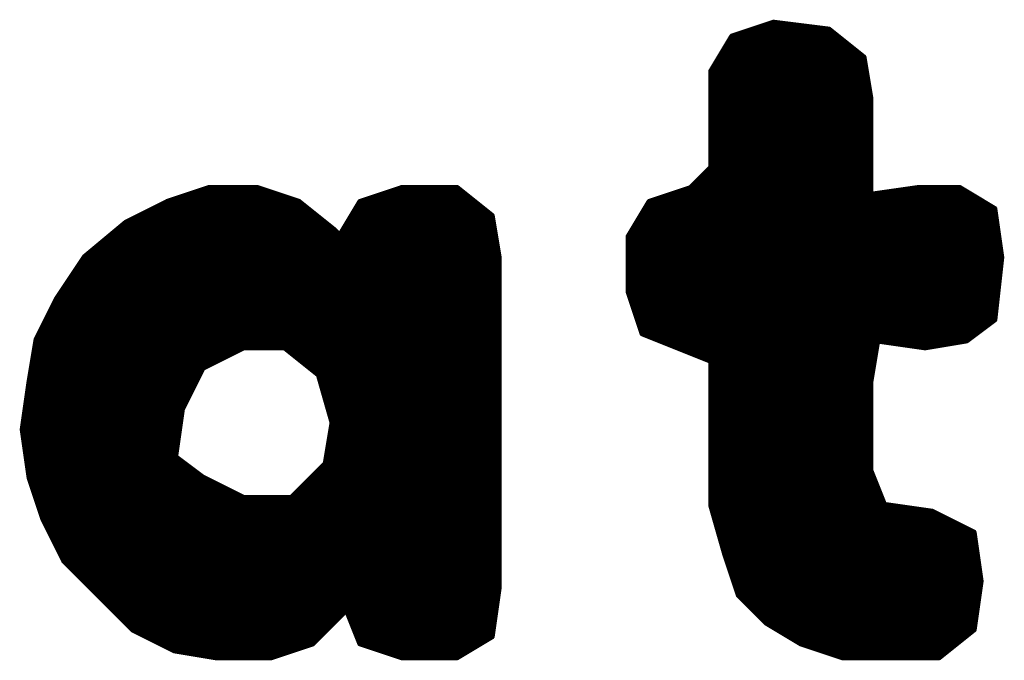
# Model space of a CAD drawing. Extents: x -35 to 35, y -57 to 81.
# Tile 83 of 153: x -23.665 to -22.235, y 55.405 to 56.335. Entities that reach past the tile are written whole.
import ezdxf

# ---------------------------------------------------------------- set-up
doc = ezdxf.new("R2010")
doc.units = 0
doc.layers.add('21', color=7, linetype='CONTINUOUS')

msp = doc.modelspace()

# ---------------------------------------------------------------- linework, layer by layer
at = {"layer": '21', "const_width": 0.01}
for points in [[(-22.57, 56.33), (-22.63, 56.31)], [(-22.49, 56.32), (-22.57, 56.33)], [(-22.6, 56.32), (-22.49, 56.32)], [(-22.44, 56.28), (-22.49, 56.32)], [(-22.63, 56.31), (-22.66, 56.26)], [(-22.636, 56.3), (-22.465, 56.3)], [(-22.63, 56.31), (-22.4775, 56.31)], [(-22.642, 56.29), (-22.4525, 56.29)], [(-22.654, 56.27), (-22.4383, 56.27)], [(-22.648, 56.28), (-22.44, 56.28)], [(-22.43, 56.22), (-22.44, 56.28)], [(-22.66, 56.26), (-22.66, 56.12)], [(-22.66, 56.26), (-22.4367, 56.26)], [(-22.66, 56.25), (-22.435, 56.25)], [(-22.66, 56.24), (-22.4333, 56.24)], [(-22.66, 56.23), (-22.4317, 56.23)], [(-22.66, 56.22), (-22.43, 56.22)], [(-22.43, 56.08), (-22.43, 56.22)], [(-22.66, 56.21), (-22.43, 56.21)], [(-22.66, 56.2), (-22.43, 56.2)], [(-22.66, 56.19), (-22.43, 56.19)], [(-22.66, 56.18), (-22.43, 56.18)], [(-22.66, 56.17), (-22.43, 56.17)], [(-22.66, 56.16), (-22.43, 56.16)], [(-22.66, 56.15), (-22.43, 56.15)], [(-22.66, 56.14), (-22.43, 56.14)], [(-22.66, 56.13), (-22.43, 56.13)], [(-22.66, 56.12), (-22.69, 56.09)], [(-22.66, 56.12), (-22.43, 56.12)], [(-22.68, 56.1), (-22.43, 56.1)], [(-22.67, 56.11), (-22.43, 56.11)], [(-23.39, 56.09), (-23.45, 56.07)], [(-23.32, 56.09), (-23.39, 56.09)], [(-23.26, 56.07), (-23.32, 56.09)], [(-23.11, 56.09), (-23.17, 56.07)], [(-23.03, 56.09), (-23.11, 56.09)], [(-22.98, 56.05), (-23.03, 56.09)], [(-22.69, 56.09), (-22.75, 56.07)], [(-22.69, 56.09), (-22.43, 56.09)], [(-22.36, 56.09), (-22.43, 56.08)], [(-22.3, 56.09), (-22.36, 56.09)], [(-22.25, 56.06), (-22.3, 56.09)], [(-23.45, 56.07), (-23.51, 56.04)], [(-23.45, 56.07), (-23.26, 56.07)], [(-23.42, 56.08), (-23.29, 56.08)], [(-23.21, 56.03), (-23.26, 56.07)], [(-23.17, 56.07), (-23.2, 56.02)], [(-23.17, 56.07), (-23.005, 56.07)], [(-23.14, 56.08), (-23.0175, 56.08)], [(-22.75, 56.07), (-22.78, 56.02)], [(-22.75, 56.07), (-22.2667, 56.07)], [(-22.72, 56.08), (-22.43, 56.08)], [(-22.43, 56.08), (-22.2833, 56.08)], [(-23.47, 56.06), (-23.2475, 56.06)], [(-23.176, 56.06), (-22.9925, 56.06)], [(-22.756, 56.06), (-22.25, 56.06)], [(-22.24, 55.99), (-22.25, 56.06)], [(-23.51, 56.04), (-23.57, 55.99)], [(-23.51, 56.04), (-23.2225, 56.04)], [(-23.49, 56.05), (-23.235, 56.05)], [(-23.188, 56.04), (-22.9783, 56.04)], [(-23.182, 56.05), (-22.98, 56.05)], [(-22.97, 55.99), (-22.98, 56.05)], [(-22.768, 56.04), (-22.2471, 56.04)], [(-22.762, 56.05), (-22.2486, 56.05)], [(-23.522, 56.03), (-23.21, 56.03)], [(-23.2, 56.02), (-23.21, 56.03)], [(-23.194, 56.03), (-22.9767, 56.03)], [(-22.774, 56.03), (-22.2457, 56.03)], [(-23.534, 56.02), (-23.2, 56.02)], [(-23.2, 56.02), (-23.28, 55.86)], [(-23.28, 55.86), (-23.2, 56.02)], [(-23.2, 56.02), (-22.975, 56.02)], [(-22.78, 56.02), (-22.78, 55.94)], [(-22.78, 56.02), (-22.2443, 56.02)], [(-23.558, 56), (-23.21, 56)], [(-23.546, 56.01), (-23.205, 56.01)], [(-23.21, 56), (-22.9717, 56)], [(-23.205, 56.01), (-22.9733, 56.01)], [(-22.78, 56.01), (-22.2429, 56.01)], [(-22.78, 56), (-22.2414, 56)], [(-23.57, 55.99), (-23.61, 55.93)], [(-23.57, 55.99), (-23.215, 55.99)], [(-23.215, 55.99), (-22.97, 55.99)], [(-22.97, 55.51), (-22.97, 55.99)], [(-22.78, 55.99), (-22.24, 55.99)], [(-22.25, 55.9), (-22.24, 55.99)], [(-23.5833, 55.97), (-23.225, 55.97)], [(-23.5767, 55.98), (-23.22, 55.98)], [(-23.225, 55.97), (-22.97, 55.97)], [(-23.22, 55.98), (-22.97, 55.98)], [(-22.78, 55.98), (-22.2411, 55.98)], [(-22.78, 55.97), (-22.2422, 55.97)], [(-23.59, 55.96), (-23.23, 55.96)], [(-23.23, 55.96), (-22.97, 55.96)], [(-22.78, 55.96), (-22.2433, 55.96)], [(-23.6033, 55.94), (-23.24, 55.94)], [(-23.5967, 55.95), (-23.235, 55.95)], [(-23.24, 55.94), (-22.97, 55.94)], [(-23.235, 55.95), (-22.97, 55.95)], [(-22.78, 55.95), (-22.2444, 55.95)], [(-22.78, 55.94), (-22.76, 55.88)], [(-22.78, 55.94), (-22.2456, 55.94)], [(-23.61, 55.93), (-23.64, 55.87)], [(-23.61, 55.93), (-23.245, 55.93)], [(-23.245, 55.93), (-22.97, 55.93)], [(-22.7767, 55.93), (-22.2467, 55.93)], [(-23.615, 55.92), (-23.25, 55.92)], [(-23.25, 55.92), (-22.97, 55.92)], [(-22.7733, 55.92), (-22.2478, 55.92)], [(-23.625, 55.9), (-23.26, 55.9)], [(-23.62, 55.91), (-23.255, 55.91)], [(-23.26, 55.9), (-22.97, 55.9)], [(-23.255, 55.91), (-22.97, 55.91)], [(-22.77, 55.91), (-22.2489, 55.91)], [(-22.7667, 55.9), (-22.25, 55.9)], [(-22.29, 55.87), (-22.25, 55.9)], [(-23.63, 55.89), (-23.265, 55.89)], [(-23.265, 55.89), (-22.97, 55.89)], [(-22.7633, 55.89), (-22.2633, 55.89)], [(-23.64, 55.87), (-23.65, 55.81)], [(-23.64, 55.87), (-23.275, 55.87)], [(-23.635, 55.88), (-23.27, 55.88)], [(-23.275, 55.87), (-22.97, 55.87)], [(-23.27, 55.88), (-22.97, 55.88)], [(-22.76, 55.88), (-22.66, 55.84)], [(-22.76, 55.88), (-22.2767, 55.88)], [(-22.735, 55.87), (-22.29, 55.87)], [(-22.43, 55.81), (-22.42, 55.87)], [(-22.42, 55.87), (-22.35, 55.86)], [(-22.35, 55.86), (-22.29, 55.87)], [(-23.6417, 55.86), (-23.28, 55.86)], [(-23.4, 55.83), (-23.34, 55.86)], [(-23.34, 55.86), (-23.28, 55.86)], [(-23.28, 55.86), (-23.23, 55.82)], [(-23.28, 55.86), (-22.97, 55.86)], [(-22.71, 55.86), (-22.4217, 55.86)], [(-23.645, 55.84), (-23.38, 55.84)], [(-23.6433, 55.85), (-23.36, 55.85)], [(-23.2675, 55.85), (-22.97, 55.85)], [(-23.255, 55.84), (-22.97, 55.84)], [(-22.685, 55.85), (-22.4233, 55.85)], [(-22.66, 55.84), (-22.66, 55.63)], [(-22.66, 55.84), (-22.425, 55.84)], [(-23.6467, 55.83), (-23.4, 55.83)], [(-23.43, 55.77), (-23.4, 55.83)], [(-23.2425, 55.83), (-22.97, 55.83)], [(-22.66, 55.83), (-22.4267, 55.83)], [(-23.6483, 55.82), (-23.405, 55.82)], [(-23.23, 55.82), (-23.21, 55.75)], [(-23.23, 55.82), (-22.97, 55.82)], [(-22.66, 55.82), (-22.4283, 55.82)], [(-23.65, 55.81), (-23.66, 55.74)], [(-23.6514, 55.8), (-23.415, 55.8)], [(-23.65, 55.81), (-23.41, 55.81)], [(-23.2271, 55.81), (-22.97, 55.81)], [(-23.2243, 55.8), (-22.97, 55.8)], [(-22.66, 55.81), (-22.43, 55.81)], [(-22.66, 55.8), (-22.43, 55.8)], [(-22.43, 55.68), (-22.43, 55.81)], [(-23.6529, 55.79), (-23.42, 55.79)], [(-23.2214, 55.79), (-22.97, 55.79)], [(-22.66, 55.79), (-22.43, 55.79)], [(-23.6557, 55.77), (-23.43, 55.77)], [(-23.6543, 55.78), (-23.425, 55.78)], [(-23.44, 55.7), (-23.43, 55.77)], [(-23.2186, 55.78), (-22.97, 55.78)], [(-23.2157, 55.77), (-22.97, 55.77)], [(-22.66, 55.78), (-22.43, 55.78)], [(-22.66, 55.77), (-22.43, 55.77)], [(-23.6571, 55.76), (-23.4314, 55.76)], [(-23.2129, 55.76), (-22.97, 55.76)], [(-22.66, 55.76), (-22.43, 55.76)], [(-23.66, 55.74), (-23.65, 55.67)], [(-23.66, 55.74), (-23.4343, 55.74)], [(-23.6586, 55.75), (-23.4329, 55.75)], [(-23.21, 55.75), (-23.22, 55.69)], [(-23.2117, 55.74), (-22.97, 55.74)], [(-23.21, 55.75), (-22.97, 55.75)], [(-22.66, 55.75), (-22.43, 55.75)], [(-22.66, 55.74), (-22.43, 55.74)], [(-23.6586, 55.73), (-23.4357, 55.73)], [(-23.2133, 55.73), (-22.97, 55.73)], [(-22.66, 55.73), (-22.43, 55.73)], [(-23.6571, 55.72), (-23.4371, 55.72)], [(-23.215, 55.72), (-22.97, 55.72)], [(-22.66, 55.72), (-22.43, 55.72)], [(-23.6557, 55.71), (-23.4386, 55.71)], [(-23.6543, 55.7), (-23.44, 55.7)], [(-23.4, 55.67), (-23.44, 55.7)], [(-23.2183, 55.7), (-22.97, 55.7)], [(-23.2167, 55.71), (-22.97, 55.71)], [(-22.66, 55.71), (-22.43, 55.71)], [(-22.66, 55.7), (-22.43, 55.7)], [(-23.6529, 55.69), (-23.4267, 55.69)], [(-23.22, 55.69), (-23.27, 55.64)], [(-23.22, 55.69), (-22.97, 55.69)], [(-22.66, 55.69), (-22.43, 55.69)], [(-23.6514, 55.68), (-23.4133, 55.68)], [(-23.65, 55.67), (-23.63, 55.61)], [(-23.65, 55.67), (-23.4, 55.67)], [(-23.34, 55.64), (-23.4, 55.67)], [(-23.24, 55.67), (-22.97, 55.67)], [(-23.23, 55.68), (-22.97, 55.68)], [(-22.66, 55.68), (-22.43, 55.68)], [(-22.66, 55.67), (-22.426, 55.67)], [(-22.41, 55.63), (-22.43, 55.68)], [(-23.6467, 55.66), (-23.38, 55.66)], [(-23.25, 55.66), (-22.97, 55.66)], [(-22.66, 55.66), (-22.422, 55.66)], [(-23.6433, 55.65), (-23.36, 55.65)], [(-23.64, 55.64), (-23.34, 55.64)], [(-23.27, 55.64), (-23.34, 55.64)], [(-23.27, 55.64), (-22.97, 55.64)], [(-23.26, 55.65), (-22.97, 55.65)], [(-22.66, 55.65), (-22.418, 55.65)], [(-22.66, 55.64), (-22.414, 55.64)], [(-23.6367, 55.63), (-22.97, 55.63)], [(-22.66, 55.63), (-22.64, 55.56)], [(-22.66, 55.63), (-22.41, 55.63)], [(-22.34, 55.62), (-22.41, 55.63)], [(-23.6333, 55.62), (-22.97, 55.62)], [(-22.6571, 55.62), (-22.34, 55.62)], [(-22.28, 55.59), (-22.34, 55.62)], [(-23.63, 55.61), (-23.6, 55.55)], [(-23.63, 55.61), (-22.97, 55.61)], [(-23.625, 55.6), (-22.97, 55.6)], [(-22.6543, 55.61), (-22.32, 55.61)], [(-22.6514, 55.6), (-22.3, 55.6)], [(-23.62, 55.59), (-22.97, 55.59)], [(-22.6486, 55.59), (-22.28, 55.59)], [(-22.27, 55.52), (-22.28, 55.59)], [(-23.615, 55.58), (-22.97, 55.58)], [(-23.61, 55.57), (-22.97, 55.57)], [(-22.6457, 55.58), (-22.2786, 55.58)], [(-22.6429, 55.57), (-22.2771, 55.57)], [(-23.605, 55.56), (-22.97, 55.56)], [(-22.64, 55.56), (-22.62, 55.5)], [(-22.64, 55.56), (-22.2757, 55.56)], [(-23.6, 55.55), (-23.55, 55.5)], [(-23.6, 55.55), (-22.97, 55.55)], [(-23.59, 55.54), (-22.97, 55.54)], [(-22.6367, 55.55), (-22.2743, 55.55)], [(-22.6333, 55.54), (-22.2729, 55.54)], [(-23.58, 55.53), (-22.97, 55.53)], [(-22.63, 55.53), (-22.2714, 55.53)], [(-23.57, 55.52), (-22.97, 55.52)], [(-22.6267, 55.52), (-22.27, 55.52)], [(-22.28, 55.45), (-22.27, 55.52)], [(-23.56, 55.51), (-22.97, 55.51)], [(-23.55, 55.5), (-23.5, 55.45)], [(-23.55, 55.5), (-22.9714, 55.5)], [(-22.98, 55.44), (-22.97, 55.51)], [(-22.6233, 55.51), (-22.2714, 55.51)], [(-22.62, 55.5), (-22.58, 55.46)], [(-22.62, 55.5), (-22.2729, 55.5)], [(-23.54, 55.49), (-22.9729, 55.49)], [(-22.61, 55.49), (-22.2743, 55.49)], [(-23.53, 55.48), (-22.9743, 55.48)], [(-23.52, 55.47), (-23.2, 55.47)], [(-23.24, 55.43), (-23.19, 55.48)], [(-23.19, 55.48), (-23.17, 55.43)], [(-23.186, 55.47), (-22.9757, 55.47)], [(-22.6, 55.48), (-22.2757, 55.48)], [(-22.59, 55.47), (-22.2771, 55.47)], [(-23.51, 55.46), (-23.21, 55.46)], [(-23.182, 55.46), (-22.9771, 55.46)], [(-22.58, 55.46), (-22.53, 55.43)], [(-22.58, 55.46), (-22.2786, 55.46)], [(-23.5, 55.45), (-23.44, 55.42)], [(-23.5, 55.45), (-23.22, 55.45)], [(-23.48, 55.44), (-23.23, 55.44)], [(-23.178, 55.45), (-22.9786, 55.45)], [(-23.174, 55.44), (-22.98, 55.44)], [(-23.03, 55.41), (-22.98, 55.44)], [(-22.5633, 55.45), (-22.28, 55.45)], [(-22.5467, 55.44), (-22.2925, 55.44)], [(-22.33, 55.41), (-22.28, 55.45)], [(-23.46, 55.43), (-23.24, 55.43)], [(-23.3, 55.41), (-23.24, 55.43)], [(-23.17, 55.43), (-23.11, 55.41)], [(-23.17, 55.43), (-22.9967, 55.43)], [(-22.53, 55.43), (-22.47, 55.41)], [(-22.53, 55.43), (-22.305, 55.43)], [(-23.44, 55.42), (-23.38, 55.41)], [(-23.44, 55.42), (-23.27, 55.42)], [(-23.38, 55.41), (-23.3, 55.41)], [(-23.38, 55.41), (-23.3, 55.41)], [(-23.14, 55.42), (-23.0133, 55.42)], [(-23.11, 55.41), (-23.03, 55.41)], [(-23.11, 55.41), (-23.03, 55.41)], [(-22.5, 55.42), (-22.3175, 55.42)], [(-22.47, 55.41), (-22.33, 55.41)], [(-22.47, 55.41), (-22.33, 55.41)]]:
    msp.add_lwpolyline(points, dxfattribs=at)
at = {"layer": '21', "const_width": 0.005}
for points in [[(-22.5697, 56.3325, 1), (-22.5703, 56.3275)], [(-22.5692, 56.3276, 1), (-22.5708, 56.3324)], [(-22.6, 56.3225, 1), (-22.6, 56.3175)], [(-22.4884, 56.322, 1), (-22.4916, 56.318)], [(-22.4903, 56.3175, 1), (-22.4897, 56.3225)], [(-22.49, 56.3175, 1), (-22.49, 56.3225)], [(-22.636, 56.3025, 1), (-22.636, 56.2975)], [(-22.63, 56.3125, 1), (-22.63, 56.3075)], [(-22.6308, 56.3124, 1), (-22.6292, 56.3076)], [(-22.6279, 56.3087, 1), (-22.6321, 56.3113)], [(-22.4775, 56.3075, 1), (-22.4775, 56.3125)], [(-22.465, 56.2975, 1), (-22.465, 56.3025)], [(-22.642, 56.2925, 1), (-22.642, 56.2875)], [(-22.4525, 56.2875, 1), (-22.4525, 56.2925)], [(-22.654, 56.2725, 1), (-22.654, 56.2675)], [(-22.648, 56.2825, 1), (-22.648, 56.2775)], [(-22.4375, 56.2804, 1), (-22.4425, 56.2796)], [(-22.4416, 56.278, 1), (-22.4384, 56.282)], [(-22.44, 56.2775, 1), (-22.44, 56.2825)], [(-22.4383, 56.2675, 1), (-22.4383, 56.2725)], [(-22.6575, 56.26, 1), (-22.6625, 56.26)], [(-22.66, 56.2625, 1), (-22.66, 56.2575)], [(-22.6621, 56.2613, 1), (-22.6579, 56.2587)], [(-22.4367, 56.2575, 1), (-22.4367, 56.2625)], [(-22.66, 56.2525, 1), (-22.66, 56.2475)], [(-22.66, 56.2425, 1), (-22.66, 56.2375)], [(-22.435, 56.2475, 1), (-22.435, 56.2525)], [(-22.4333, 56.2375, 1), (-22.4333, 56.2425)], [(-22.66, 56.2325, 1), (-22.66, 56.2275)], [(-22.4317, 56.2275, 1), (-22.4317, 56.2325)], [(-22.66, 56.2225, 1), (-22.66, 56.2175)], [(-22.4275, 56.22, 1), (-22.4325, 56.22)], [(-22.4325, 56.2196, 1), (-22.4275, 56.2204)], [(-22.43, 56.2175, 1), (-22.43, 56.2225)], [(-22.66, 56.2125, 1), (-22.66, 56.2075)], [(-22.66, 56.2025, 1), (-22.66, 56.1975)], [(-22.43, 56.2075, 1), (-22.43, 56.2125)], [(-22.43, 56.1975, 1), (-22.43, 56.2025)], [(-22.66, 56.1925, 1), (-22.66, 56.1875)], [(-22.43, 56.1875, 1), (-22.43, 56.1925)], [(-22.66, 56.1825, 1), (-22.66, 56.1775)], [(-22.66, 56.1725, 1), (-22.66, 56.1675)], [(-22.43, 56.1775, 1), (-22.43, 56.1825)], [(-22.43, 56.1675, 1), (-22.43, 56.1725)], [(-22.66, 56.1625, 1), (-22.66, 56.1575)], [(-22.43, 56.1575, 1), (-22.43, 56.1625)], [(-22.66, 56.1525, 1), (-22.66, 56.1475)], [(-22.66, 56.1425, 1), (-22.66, 56.1375)], [(-22.43, 56.1475, 1), (-22.43, 56.1525)], [(-22.43, 56.1375, 1), (-22.43, 56.1425)], [(-22.66, 56.1325, 1), (-22.66, 56.1275)], [(-22.43, 56.1275, 1), (-22.43, 56.1325)], [(-22.66, 56.1225, 1), (-22.66, 56.1175)], [(-22.6625, 56.12, 1), (-22.6575, 56.12)], [(-22.6582, 56.1182, 1), (-22.6618, 56.1218)], [(-22.43, 56.1175, 1), (-22.43, 56.1225)], [(-22.68, 56.1025, 1), (-22.68, 56.0975)], [(-22.67, 56.1125, 1), (-22.67, 56.1075)], [(-22.43, 56.1075, 1), (-22.43, 56.1125)], [(-22.43, 56.0975, 1), (-22.43, 56.1025)], [(-23.39, 56.0925, 1), (-23.39, 56.0875)], [(-23.3892, 56.0876, 1), (-23.3908, 56.0924)], [(-23.3192, 56.0924, 1), (-23.3208, 56.0876)], [(-23.32, 56.0875, 1), (-23.32, 56.0925)], [(-23.11, 56.0925, 1), (-23.11, 56.0875)], [(-23.1092, 56.0876, 1), (-23.1108, 56.0924)], [(-23.0284, 56.092, 1), (-23.0316, 56.088)], [(-23.03, 56.0875, 1), (-23.03, 56.0925)], [(-22.69, 56.0925, 1), (-22.69, 56.0875)], [(-22.6918, 56.0918, 1), (-22.6882, 56.0882)], [(-22.6892, 56.0876, 1), (-22.6908, 56.0924)], [(-22.43, 56.0875, 1), (-22.43, 56.0925)], [(-22.36, 56.0925, 1), (-22.36, 56.0875)], [(-22.3596, 56.0875, 1), (-22.3604, 56.0925)], [(-22.2987, 56.0921, 1), (-22.3013, 56.0879)], [(-22.3, 56.0875, 1), (-22.3, 56.0925)], [(-23.45, 56.0725, 1), (-23.45, 56.0675)], [(-23.4508, 56.0724, 1), (-23.4492, 56.0676)], [(-23.4489, 56.0678, 1), (-23.4511, 56.0722)], [(-23.42, 56.0825, 1), (-23.42, 56.0775)], [(-23.29, 56.0775, 1), (-23.29, 56.0825)], [(-23.2584, 56.072, 1), (-23.2616, 56.068)], [(-23.2608, 56.0676, 1), (-23.2592, 56.0724)], [(-23.26, 56.0675, 1), (-23.26, 56.0725)], [(-23.17, 56.0725, 1), (-23.17, 56.0675)], [(-23.1708, 56.0724, 1), (-23.1692, 56.0676)], [(-23.1679, 56.0687, 1), (-23.1721, 56.0713)], [(-23.14, 56.0825, 1), (-23.14, 56.0775)], [(-23.0175, 56.0775, 1), (-23.0175, 56.0825)], [(-23.005, 56.0675, 1), (-23.005, 56.0725)], [(-22.75, 56.0725, 1), (-22.75, 56.0675)], [(-22.7508, 56.0724, 1), (-22.7492, 56.0676)], [(-22.7479, 56.0687, 1), (-22.7521, 56.0713)], [(-22.72, 56.0825, 1), (-22.72, 56.0775)], [(-22.4304, 56.0825, 1), (-22.4296, 56.0775)], [(-22.43, 56.0825, 1), (-22.43, 56.0775)], [(-22.4325, 56.08, 1), (-22.4275, 56.08)], [(-22.43, 56.0775, 1), (-22.43, 56.0825)], [(-22.2833, 56.0775, 1), (-22.2833, 56.0825)], [(-22.2667, 56.0675, 1), (-22.2667, 56.0725)], [(-23.47, 56.0625, 1), (-23.47, 56.0575)], [(-23.2475, 56.0575, 1), (-23.2475, 56.0625)], [(-23.176, 56.0625, 1), (-23.176, 56.0575)], [(-22.9925, 56.0575, 1), (-22.9925, 56.0625)], [(-22.756, 56.0625, 1), (-22.756, 56.0575)], [(-22.2475, 56.0604, 1), (-22.2525, 56.0596)], [(-22.2513, 56.0579, 1), (-22.2487, 56.0621)], [(-22.25, 56.0575, 1), (-22.25, 56.0625)], [(-23.51, 56.0425, 1), (-23.51, 56.0375)], [(-23.5111, 56.0422, 1), (-23.5089, 56.0378)], [(-23.5084, 56.0381, 1), (-23.5116, 56.0419)], [(-23.49, 56.0525, 1), (-23.49, 56.0475)], [(-23.235, 56.0475, 1), (-23.235, 56.0525)], [(-23.2225, 56.0375, 1), (-23.2225, 56.0425)], [(-23.188, 56.0425, 1), (-23.188, 56.0375)], [(-23.182, 56.0525, 1), (-23.182, 56.0475)], [(-22.9775, 56.0504, 1), (-22.9825, 56.0496)], [(-22.9816, 56.048, 1), (-22.9784, 56.052)], [(-22.98, 56.0475, 1), (-22.98, 56.0525)], [(-22.9783, 56.0375, 1), (-22.9783, 56.0425)], [(-22.768, 56.0425, 1), (-22.768, 56.0375)], [(-22.762, 56.0525, 1), (-22.762, 56.0475)], [(-22.2486, 56.0475, 1), (-22.2486, 56.0525)], [(-22.2471, 56.0375, 1), (-22.2471, 56.0425)], [(-23.522, 56.0325, 1), (-23.522, 56.0275)], [(-23.2082, 56.0318, 1), (-23.2118, 56.0282)], [(-23.2116, 56.028, 1), (-23.2084, 56.032)], [(-23.21, 56.0275, 1), (-23.21, 56.0325)], [(-23.194, 56.0325, 1), (-23.194, 56.0275)], [(-22.9767, 56.0275, 1), (-22.9767, 56.0325)], [(-22.774, 56.0325, 1), (-22.774, 56.0275)], [(-22.2457, 56.0275, 1), (-22.2457, 56.0325)], [(-23.534, 56.0225, 1), (-23.534, 56.0175)], [(-23.2, 56.0225, 1), (-23.2, 56.0175)], [(-23.2021, 56.0213, 1), (-23.1979, 56.0187)], [(-23.1978, 56.0189, 1), (-23.2022, 56.0211)], [(-23.1978, 56.0189, 1), (-23.2022, 56.0211)], [(-23.2018, 56.0182, 1), (-23.1982, 56.0218)], [(-23.2, 56.0175, 1), (-23.2, 56.0225)], [(-22.975, 56.0175, 1), (-22.975, 56.0225)], [(-22.7775, 56.02, 1), (-22.7825, 56.02)], [(-22.78, 56.0225, 1), (-22.78, 56.0175)], [(-22.7821, 56.0213, 1), (-22.7779, 56.0187)], [(-22.2443, 56.0175, 1), (-22.2443, 56.0225)], [(-23.558, 56.0025, 1), (-23.558, 55.9975)], [(-23.546, 56.0125, 1), (-23.546, 56.0075)], [(-23.21, 56.0025, 1), (-23.21, 55.9975)], [(-23.21, 55.9975, 1), (-23.21, 56.0025)], [(-23.205, 56.0125, 1), (-23.205, 56.0075)], [(-23.205, 56.0075, 1), (-23.205, 56.0125)], [(-22.9733, 56.0075, 1), (-22.9733, 56.0125)], [(-22.9717, 55.9975, 1), (-22.9717, 56.0025)], [(-22.78, 56.0125, 1), (-22.78, 56.0075)], [(-22.78, 56.0025, 1), (-22.78, 55.9975)], [(-22.2429, 56.0075, 1), (-22.2429, 56.0125)], [(-22.2414, 55.9975, 1), (-22.2414, 56.0025)], [(-23.57, 55.9925, 1), (-23.57, 55.9875)], [(-23.5716, 55.9919, 1), (-23.5684, 55.9881)], [(-23.5679, 55.9886, 1), (-23.5721, 55.9914)], [(-23.215, 55.9925, 1), (-23.215, 55.9875)], [(-23.215, 55.9875, 1), (-23.215, 55.9925)], [(-22.9675, 55.99, 1), (-22.9725, 55.99)], [(-22.9725, 55.9896, 1), (-22.9675, 55.9904)], [(-22.97, 55.9875, 1), (-22.97, 55.9925)], [(-22.78, 55.9925, 1), (-22.78, 55.9875)], [(-22.2375, 55.9897, 1), (-22.2425, 55.9903)], [(-22.2425, 55.9896, 1), (-22.2375, 55.9904)], [(-22.24, 55.9875, 1), (-22.24, 55.9925)], [(-23.5833, 55.9725, 1), (-23.5833, 55.9675)], [(-23.5767, 55.9825, 1), (-23.5767, 55.9775)], [(-23.225, 55.9725, 1), (-23.225, 55.9675)], [(-23.225, 55.9675, 1), (-23.225, 55.9725)], [(-23.22, 55.9825, 1), (-23.22, 55.9775)], [(-23.22, 55.9775, 1), (-23.22, 55.9825)], [(-22.97, 55.9775, 1), (-22.97, 55.9825)], [(-22.97, 55.9675, 1), (-22.97, 55.9725)], [(-22.78, 55.9825, 1), (-22.78, 55.9775)], [(-22.78, 55.9725, 1), (-22.78, 55.9675)], [(-22.2422, 55.9675, 1), (-22.2422, 55.9725)], [(-22.2411, 55.9775, 1), (-22.2411, 55.9825)], [(-23.59, 55.9625, 1), (-23.59, 55.9575)], [(-23.23, 55.9625, 1), (-23.23, 55.9575)], [(-23.23, 55.9575, 1), (-23.23, 55.9625)], [(-22.97, 55.9575, 1), (-22.97, 55.9625)], [(-22.78, 55.9625, 1), (-22.78, 55.9575)], [(-22.2433, 55.9575, 1), (-22.2433, 55.9625)], [(-23.6033, 55.9425, 1), (-23.6033, 55.9375)], [(-23.5967, 55.9525, 1), (-23.5967, 55.9475)], [(-23.24, 55.9425, 1), (-23.24, 55.9375)], [(-23.24, 55.9375, 1), (-23.24, 55.9425)], [(-23.235, 55.9525, 1), (-23.235, 55.9475)], [(-23.235, 55.9475, 1), (-23.235, 55.9525)], [(-22.97, 55.9475, 1), (-22.97, 55.9525)], [(-22.97, 55.9375, 1), (-22.97, 55.9425)], [(-22.78, 55.9525, 1), (-22.78, 55.9475)], [(-22.7776, 55.9408, 1), (-22.7824, 55.9392)], [(-22.78, 55.9425, 1), (-22.78, 55.9375)], [(-22.2456, 55.9375, 1), (-22.2456, 55.9425)], [(-22.2444, 55.9475, 1), (-22.2444, 55.9525)], [(-23.61, 55.9325, 1), (-23.61, 55.9275)], [(-23.6121, 55.9314, 1), (-23.6079, 55.9286)], [(-23.6078, 55.9289, 1), (-23.6122, 55.9311)], [(-23.245, 55.9325, 1), (-23.245, 55.9275)], [(-23.245, 55.9275, 1), (-23.245, 55.9325)], [(-22.97, 55.9275, 1), (-22.97, 55.9325)], [(-22.7825, 55.94, 1), (-22.7775, 55.94)], [(-22.7767, 55.9325, 1), (-22.7767, 55.9275)], [(-22.2467, 55.9275, 1), (-22.2467, 55.9325)], [(-23.615, 55.9225, 1), (-23.615, 55.9175)], [(-23.25, 55.9225, 1), (-23.25, 55.9175)], [(-23.25, 55.9175, 1), (-23.25, 55.9225)], [(-22.97, 55.9175, 1), (-22.97, 55.9225)], [(-22.7733, 55.9225, 1), (-22.7733, 55.9175)], [(-22.2478, 55.9175, 1), (-22.2478, 55.9225)], [(-23.625, 55.9025, 1), (-23.625, 55.8975)], [(-23.62, 55.9125, 1), (-23.62, 55.9075)], [(-23.26, 55.9025, 1), (-23.26, 55.8975)], [(-23.26, 55.8975, 1), (-23.26, 55.9025)], [(-23.255, 55.9125, 1), (-23.255, 55.9075)], [(-23.255, 55.9075, 1), (-23.255, 55.9125)], [(-22.97, 55.9075, 1), (-22.97, 55.9125)], [(-22.97, 55.8975, 1), (-22.97, 55.9025)], [(-22.77, 55.9125, 1), (-22.77, 55.9075)], [(-22.7667, 55.9025, 1), (-22.7667, 55.8975)], [(-22.2525, 55.9003, 1), (-22.2475, 55.8997)], [(-22.2485, 55.898, 1), (-22.2515, 55.902)], [(-22.25, 55.8975, 1), (-22.25, 55.9025)], [(-22.2489, 55.9075, 1), (-22.2489, 55.9125)], [(-23.63, 55.8925, 1), (-23.63, 55.8875)], [(-23.265, 55.8925, 1), (-23.265, 55.8875)], [(-23.265, 55.8875, 1), (-23.265, 55.8925)], [(-22.97, 55.8875, 1), (-22.97, 55.8925)], [(-22.7633, 55.8925, 1), (-22.7633, 55.8875)], [(-22.2633, 55.8875, 1), (-22.2633, 55.8925)], [(-23.6375, 55.8696, 1), (-23.6425, 55.8704)], [(-23.64, 55.8725, 1), (-23.64, 55.8675)], [(-23.6422, 55.8711, 1), (-23.6378, 55.8689)], [(-23.635, 55.8825, 1), (-23.635, 55.8775)], [(-23.275, 55.8725, 1), (-23.275, 55.8675)], [(-23.275, 55.8675, 1), (-23.275, 55.8725)], [(-23.27, 55.8825, 1), (-23.27, 55.8775)], [(-23.27, 55.8775, 1), (-23.27, 55.8825)], [(-22.97, 55.8775, 1), (-22.97, 55.8825)], [(-22.97, 55.8675, 1), (-22.97, 55.8725)], [(-22.7591, 55.8823, 1), (-22.7609, 55.8777)], [(-22.76, 55.8825, 1), (-22.76, 55.8775)], [(-22.7624, 55.8792, 1), (-22.7576, 55.8808)], [(-22.735, 55.8725, 1), (-22.735, 55.8675)], [(-22.4175, 55.8696, 1), (-22.4225, 55.8704)], [(-22.4196, 55.8725, 1), (-22.4204, 55.8675)], [(-22.2915, 55.872, 1), (-22.2885, 55.868)], [(-22.2896, 55.8675, 1), (-22.2904, 55.8725)], [(-22.29, 55.8675, 1), (-22.29, 55.8725)], [(-22.2767, 55.8775, 1), (-22.2767, 55.8825)], [(-23.6417, 55.8625, 1), (-23.6417, 55.8575)], [(-23.34, 55.8625, 1), (-23.34, 55.8575)], [(-23.3389, 55.8578, 1), (-23.3411, 55.8622)], [(-23.2784, 55.862, 1), (-23.2816, 55.858)], [(-23.28, 55.8625, 1), (-23.28, 55.8575)], [(-23.2822, 55.8611, 1), (-23.2778, 55.8589)], [(-23.2822, 55.8611, 1), (-23.2778, 55.8589)], [(-23.28, 55.8575, 1), (-23.28, 55.8625)], [(-23.28, 55.8575, 1), (-23.28, 55.8625)], [(-22.97, 55.8575, 1), (-22.97, 55.8625)], [(-22.71, 55.8625, 1), (-22.71, 55.8575)], [(-22.4217, 55.8575, 1), (-22.4217, 55.8625)], [(-22.3504, 55.8625, 1), (-22.3496, 55.8575)], [(-22.3504, 55.8575, 1), (-22.3496, 55.8625)], [(-23.645, 55.8425, 1), (-23.645, 55.8375)], [(-23.6433, 55.8525, 1), (-23.6433, 55.8475)], [(-23.38, 55.8375, 1), (-23.38, 55.8425)], [(-23.36, 55.8475, 1), (-23.36, 55.8525)], [(-23.2675, 55.8525, 1), (-23.2675, 55.8475)], [(-23.255, 55.8425, 1), (-23.255, 55.8375)], [(-22.97, 55.8475, 1), (-22.97, 55.8525)], [(-22.97, 55.8375, 1), (-22.97, 55.8425)], [(-22.685, 55.8525, 1), (-22.685, 55.8475)], [(-22.6575, 55.84, 1), (-22.6625, 55.84)], [(-22.66, 55.8425, 1), (-22.66, 55.8375)], [(-22.6609, 55.8377, 1), (-22.6591, 55.8423)], [(-22.425, 55.8375, 1), (-22.425, 55.8425)], [(-22.4233, 55.8475, 1), (-22.4233, 55.8525)], [(-23.6467, 55.8325, 1), (-23.6467, 55.8275)], [(-23.4011, 55.8322, 1), (-23.3989, 55.8278)], [(-23.3978, 55.8289, 1), (-23.4022, 55.8311)], [(-23.4, 55.8275, 1), (-23.4, 55.8325)], [(-23.2425, 55.8325, 1), (-23.2425, 55.8275)], [(-22.97, 55.8275, 1), (-22.97, 55.8325)], [(-22.66, 55.8325, 1), (-22.66, 55.8275)], [(-22.4267, 55.8275, 1), (-22.4267, 55.8325)], [(-23.6483, 55.8225, 1), (-23.6483, 55.8175)], [(-23.405, 55.8175, 1), (-23.405, 55.8225)], [(-23.2276, 55.8207, 1), (-23.2324, 55.8193)], [(-23.23, 55.8225, 1), (-23.23, 55.8175)], [(-23.2316, 55.818, 1), (-23.2284, 55.822)], [(-22.97, 55.8175, 1), (-22.97, 55.8225)], [(-22.66, 55.8225, 1), (-22.66, 55.8175)], [(-22.4283, 55.8175, 1), (-22.4283, 55.8225)], [(-23.6514, 55.8025, 1), (-23.6514, 55.7975)], [(-23.6475, 55.8096, 1), (-23.6525, 55.8104)], [(-23.65, 55.8125, 1), (-23.65, 55.8075)], [(-23.6525, 55.8104, 1), (-23.6475, 55.8096)], [(-23.415, 55.7975, 1), (-23.415, 55.8025)], [(-23.41, 55.8075, 1), (-23.41, 55.8125)], [(-23.2271, 55.8125, 1), (-23.2271, 55.8075)], [(-23.2243, 55.8025, 1), (-23.2243, 55.7975)], [(-22.97, 55.8075, 1), (-22.97, 55.8125)], [(-22.97, 55.7975, 1), (-22.97, 55.8025)], [(-22.66, 55.8125, 1), (-22.66, 55.8075)], [(-22.66, 55.8025, 1), (-22.66, 55.7975)], [(-22.4275, 55.81, 1), (-22.4325, 55.81)], [(-22.4325, 55.8104, 1), (-22.4275, 55.8096)], [(-22.43, 55.8075, 1), (-22.43, 55.8125)], [(-22.43, 55.7975, 1), (-22.43, 55.8025)], [(-23.6529, 55.7925, 1), (-23.6529, 55.7875)], [(-23.42, 55.7875, 1), (-23.42, 55.7925)], [(-23.2214, 55.7925, 1), (-23.2214, 55.7875)], [(-22.97, 55.7875, 1), (-22.97, 55.7925)], [(-22.66, 55.7925, 1), (-22.66, 55.7875)], [(-22.43, 55.7875, 1), (-22.43, 55.7925)], [(-23.6557, 55.7725, 1), (-23.6557, 55.7675)], [(-23.6543, 55.7825, 1), (-23.6543, 55.7775)], [(-23.4275, 55.7696, 1), (-23.4325, 55.7704)], [(-23.4322, 55.7711, 1), (-23.4278, 55.7689)], [(-23.43, 55.7675, 1), (-23.43, 55.7725)], [(-23.425, 55.7775, 1), (-23.425, 55.7825)], [(-23.2186, 55.7825, 1), (-23.2186, 55.7775)], [(-23.2157, 55.7725, 1), (-23.2157, 55.7675)], [(-22.97, 55.7775, 1), (-22.97, 55.7825)], [(-22.97, 55.7675, 1), (-22.97, 55.7725)], [(-22.66, 55.7825, 1), (-22.66, 55.7775)], [(-22.66, 55.7725, 1), (-22.66, 55.7675)], [(-22.43, 55.7775, 1), (-22.43, 55.7825)], [(-22.43, 55.7675, 1), (-22.43, 55.7725)], [(-23.6571, 55.7625, 1), (-23.6571, 55.7575)], [(-23.4314, 55.7575, 1), (-23.4314, 55.7625)], [(-23.2129, 55.7625, 1), (-23.2129, 55.7575)], [(-22.97, 55.7575, 1), (-22.97, 55.7625)], [(-22.66, 55.7625, 1), (-22.66, 55.7575)], [(-22.43, 55.7575, 1), (-22.43, 55.7625)], [(-23.6575, 55.7404, 1), (-23.6625, 55.7396)], [(-23.66, 55.7425, 1), (-23.66, 55.7375)], [(-23.6586, 55.7525, 1), (-23.6586, 55.7475)], [(-23.4343, 55.7375, 1), (-23.4343, 55.7425)], [(-23.4329, 55.7475, 1), (-23.4329, 55.7525)], [(-23.2117, 55.7425, 1), (-23.2117, 55.7375)], [(-23.2075, 55.7496, 1), (-23.2125, 55.7504)], [(-23.21, 55.7525, 1), (-23.21, 55.7475)], [(-23.2124, 55.7493, 1), (-23.2076, 55.7507)], [(-22.97, 55.7475, 1), (-22.97, 55.7525)], [(-22.97, 55.7375, 1), (-22.97, 55.7425)], [(-22.66, 55.7525, 1), (-22.66, 55.7475)], [(-22.66, 55.7425, 1), (-22.66, 55.7375)], [(-22.43, 55.7475, 1), (-22.43, 55.7525)], [(-22.43, 55.7375, 1), (-22.43, 55.7425)], [(-23.6625, 55.7404, 1), (-23.6575, 55.7396)], [(-23.6586, 55.7325, 1), (-23.6586, 55.7275)], [(-23.4357, 55.7275, 1), (-23.4357, 55.7325)], [(-23.2133, 55.7325, 1), (-23.2133, 55.7275)], [(-22.97, 55.7275, 1), (-22.97, 55.7325)], [(-22.66, 55.7325, 1), (-22.66, 55.7275)], [(-22.43, 55.7275, 1), (-22.43, 55.7325)], [(-23.6571, 55.7225, 1), (-23.6571, 55.7175)], [(-23.4371, 55.7175, 1), (-23.4371, 55.7225)], [(-23.215, 55.7225, 1), (-23.215, 55.7175)], [(-22.97, 55.7175, 1), (-22.97, 55.7225)], [(-22.66, 55.7225, 1), (-22.66, 55.7175)], [(-22.43, 55.7175, 1), (-22.43, 55.7225)], [(-23.6557, 55.7125, 1), (-23.6557, 55.7075)], [(-23.6543, 55.7025, 1), (-23.6543, 55.6975)], [(-23.4385, 55.702, 1), (-23.4415, 55.698)], [(-23.4425, 55.7004, 1), (-23.4375, 55.6996)], [(-23.44, 55.6975, 1), (-23.44, 55.7025)], [(-23.4386, 55.7075, 1), (-23.4386, 55.7125)], [(-23.2183, 55.7025, 1), (-23.2183, 55.6975)], [(-23.2167, 55.7125, 1), (-23.2167, 55.7075)], [(-22.97, 55.7075, 1), (-22.97, 55.7125)], [(-22.97, 55.6975, 1), (-22.97, 55.7025)], [(-22.66, 55.7125, 1), (-22.66, 55.7075)], [(-22.66, 55.7025, 1), (-22.66, 55.6975)], [(-22.43, 55.7075, 1), (-22.43, 55.7125)], [(-22.43, 55.6975, 1), (-22.43, 55.7025)], [(-23.6529, 55.6925, 1), (-23.6529, 55.6875)], [(-23.4267, 55.6875, 1), (-23.4267, 55.6925)], [(-23.22, 55.6925, 1), (-23.22, 55.6875)], [(-23.2225, 55.6904, 1), (-23.2175, 55.6896)], [(-23.2182, 55.6882, 1), (-23.2218, 55.6918)], [(-22.97, 55.6875, 1), (-22.97, 55.6925)], [(-22.66, 55.6925, 1), (-22.66, 55.6875)], [(-22.43, 55.6875, 1), (-22.43, 55.6925)], [(-23.6514, 55.6825, 1), (-23.6514, 55.6775)], [(-23.6476, 55.6708, 1), (-23.6524, 55.6692)], [(-23.65, 55.6725, 1), (-23.65, 55.6675)], [(-23.6525, 55.6696, 1), (-23.6475, 55.6704)], [(-23.4133, 55.6775, 1), (-23.4133, 55.6825)], [(-23.3989, 55.6722, 1), (-23.4011, 55.6678)], [(-23.4015, 55.668, 1), (-23.3985, 55.672)], [(-23.4, 55.6675, 1), (-23.4, 55.6725)], [(-23.24, 55.6725, 1), (-23.24, 55.6675)], [(-23.23, 55.6825, 1), (-23.23, 55.6775)], [(-22.97, 55.6775, 1), (-22.97, 55.6825)], [(-22.97, 55.6675, 1), (-22.97, 55.6725)], [(-22.66, 55.6825, 1), (-22.66, 55.6775)], [(-22.66, 55.6725, 1), (-22.66, 55.6675)], [(-22.4277, 55.6809, 1), (-22.4323, 55.6791)], [(-22.4325, 55.68, 1), (-22.4275, 55.68)], [(-22.43, 55.6775, 1), (-22.43, 55.6825)], [(-22.426, 55.6675, 1), (-22.426, 55.6725)], [(-23.6467, 55.6625, 1), (-23.6467, 55.6575)], [(-23.38, 55.6575, 1), (-23.38, 55.6625)], [(-23.25, 55.6625, 1), (-23.25, 55.6575)], [(-22.97, 55.6575, 1), (-22.97, 55.6625)], [(-22.66, 55.6625, 1), (-22.66, 55.6575)], [(-22.422, 55.6575, 1), (-22.422, 55.6625)], [(-23.6433, 55.6525, 1), (-23.6433, 55.6475)], [(-23.64, 55.6425, 1), (-23.64, 55.6375)], [(-23.36, 55.6475, 1), (-23.36, 55.6525)], [(-23.34, 55.6425, 1), (-23.34, 55.6375)], [(-23.3411, 55.6378, 1), (-23.3389, 55.6422)], [(-23.34, 55.6375, 1), (-23.34, 55.6425)], [(-23.27, 55.6425, 1), (-23.27, 55.6375)], [(-23.2718, 55.6418, 1), (-23.2682, 55.6382)], [(-23.27, 55.6375, 1), (-23.27, 55.6425)], [(-23.26, 55.6525, 1), (-23.26, 55.6475)], [(-22.97, 55.6475, 1), (-22.97, 55.6525)], [(-22.97, 55.6375, 1), (-22.97, 55.6425)], [(-22.66, 55.6525, 1), (-22.66, 55.6475)], [(-22.66, 55.6425, 1), (-22.66, 55.6375)], [(-22.418, 55.6475, 1), (-22.418, 55.6525)], [(-22.414, 55.6375, 1), (-22.414, 55.6425)], [(-23.6367, 55.6325, 1), (-23.6367, 55.6275)], [(-22.97, 55.6275, 1), (-22.97, 55.6325)], [(-22.6576, 55.6307, 1), (-22.6624, 55.6293)], [(-22.66, 55.6325, 1), (-22.66, 55.6275)], [(-22.6625, 55.63, 1), (-22.6575, 55.63)], [(-22.4096, 55.6325, 1), (-22.4104, 55.6275)], [(-22.4123, 55.6291, 1), (-22.4077, 55.6309)], [(-22.41, 55.6275, 1), (-22.41, 55.6325)], [(-23.6333, 55.6225, 1), (-23.6333, 55.6175)], [(-22.97, 55.6175, 1), (-22.97, 55.6225)], [(-22.6571, 55.6225, 1), (-22.6571, 55.6175)], [(-22.3389, 55.6222, 1), (-22.3411, 55.6178)], [(-22.3404, 55.6175, 1), (-22.3396, 55.6225)], [(-22.34, 55.6175, 1), (-22.34, 55.6225)], [(-23.6278, 55.6111, 1), (-23.6322, 55.6089)], [(-23.63, 55.6125, 1), (-23.63, 55.6075)], [(-23.6324, 55.6092, 1), (-23.6276, 55.6108)], [(-23.625, 55.6025, 1), (-23.625, 55.5975)], [(-22.97, 55.6075, 1), (-22.97, 55.6125)], [(-22.97, 55.5975, 1), (-22.97, 55.6025)], [(-22.6543, 55.6125, 1), (-22.6543, 55.6075)], [(-22.6514, 55.6025, 1), (-22.6514, 55.5975)], [(-22.32, 55.6075, 1), (-22.32, 55.6125)], [(-22.3, 55.5975, 1), (-22.3, 55.6025)], [(-23.62, 55.5925, 1), (-23.62, 55.5875)], [(-22.97, 55.5875, 1), (-22.97, 55.5925)], [(-22.6486, 55.5925, 1), (-22.6486, 55.5875)], [(-22.2775, 55.5904, 1), (-22.2825, 55.5896)], [(-22.2811, 55.5878, 1), (-22.2789, 55.5922)], [(-22.28, 55.5875, 1), (-22.28, 55.5925)], [(-23.615, 55.5825, 1), (-23.615, 55.5775)], [(-23.61, 55.5725, 1), (-23.61, 55.5675)], [(-22.97, 55.5775, 1), (-22.97, 55.5825)], [(-22.97, 55.5675, 1), (-22.97, 55.5725)], [(-22.6457, 55.5825, 1), (-22.6457, 55.5775)], [(-22.6429, 55.5725, 1), (-22.6429, 55.5675)], [(-22.2786, 55.5775, 1), (-22.2786, 55.5825)], [(-22.2771, 55.5675, 1), (-22.2771, 55.5725)], [(-23.605, 55.5625, 1), (-23.605, 55.5575)], [(-22.97, 55.5575, 1), (-22.97, 55.5625)], [(-22.6376, 55.5608, 1), (-22.6424, 55.5592)], [(-22.64, 55.5625, 1), (-22.64, 55.5575)], [(-22.6424, 55.5593, 1), (-22.6376, 55.5607)], [(-22.2757, 55.5575, 1), (-22.2757, 55.5625)], [(-23.5982, 55.5518, 1), (-23.6018, 55.5482)], [(-23.6, 55.5525, 1), (-23.6, 55.5475)], [(-23.6022, 55.5489, 1), (-23.5978, 55.5511)], [(-23.59, 55.5425, 1), (-23.59, 55.5375)], [(-22.97, 55.5475, 1), (-22.97, 55.5525)], [(-22.97, 55.5375, 1), (-22.97, 55.5425)], [(-22.6367, 55.5525, 1), (-22.6367, 55.5475)], [(-22.6333, 55.5425, 1), (-22.6333, 55.5375)], [(-22.2743, 55.5475, 1), (-22.2743, 55.5525)], [(-22.2729, 55.5375, 1), (-22.2729, 55.5425)], [(-23.58, 55.5325, 1), (-23.58, 55.5275)], [(-22.97, 55.5275, 1), (-22.97, 55.5325)], [(-22.63, 55.5325, 1), (-22.63, 55.5275)], [(-22.2714, 55.5275, 1), (-22.2714, 55.5325)], [(-23.57, 55.5225, 1), (-23.57, 55.5175)], [(-22.97, 55.5175, 1), (-22.97, 55.5225)], [(-22.6267, 55.5225, 1), (-22.6267, 55.5175)], [(-22.2675, 55.5196, 1), (-22.2725, 55.5204)], [(-22.2725, 55.5196, 1), (-22.2675, 55.5204)], [(-22.27, 55.5175, 1), (-22.27, 55.5225)], [(-23.56, 55.5125, 1), (-23.56, 55.5075)], [(-23.5482, 55.5018, 1), (-23.5518, 55.4982)], [(-23.55, 55.5025, 1), (-23.55, 55.4975)], [(-23.5518, 55.4982, 1), (-23.5482, 55.5018)], [(-22.9675, 55.5096, 1), (-22.9725, 55.5104)], [(-22.9725, 55.51, 1), (-22.9675, 55.51)], [(-22.9714, 55.4975, 1), (-22.9714, 55.5025)], [(-22.97, 55.5075, 1), (-22.97, 55.5125)], [(-22.6233, 55.5125, 1), (-22.6233, 55.5075)], [(-22.6182, 55.5018, 1), (-22.6218, 55.4982)], [(-22.62, 55.5025, 1), (-22.62, 55.4975)], [(-22.6224, 55.4992, 1), (-22.6176, 55.5008)], [(-22.2729, 55.4975, 1), (-22.2729, 55.5025)], [(-22.2714, 55.5075, 1), (-22.2714, 55.5125)], [(-23.54, 55.4925, 1), (-23.54, 55.4875)], [(-22.9729, 55.4875, 1), (-22.9729, 55.4925)], [(-22.61, 55.4925, 1), (-22.61, 55.4875)], [(-22.2743, 55.4875, 1), (-22.2743, 55.4925)], [(-23.53, 55.4825, 1), (-23.53, 55.4775)], [(-23.52, 55.4725, 1), (-23.52, 55.4675)], [(-23.2, 55.4675, 1), (-23.2, 55.4725)], [(-23.1877, 55.4809, 1), (-23.1923, 55.4791)], [(-23.1882, 55.4782, 1), (-23.1918, 55.4818)], [(-23.186, 55.4725, 1), (-23.186, 55.4675)], [(-22.9757, 55.4675, 1), (-22.9757, 55.4725)], [(-22.9743, 55.4775, 1), (-22.9743, 55.4825)], [(-22.6, 55.4825, 1), (-22.6, 55.4775)], [(-22.59, 55.4725, 1), (-22.59, 55.4675)], [(-22.2771, 55.4675, 1), (-22.2771, 55.4725)], [(-22.2757, 55.4775, 1), (-22.2757, 55.4825)], [(-23.51, 55.4625, 1), (-23.51, 55.4575)], [(-23.21, 55.4575, 1), (-23.21, 55.4625)], [(-23.182, 55.4625, 1), (-23.182, 55.4575)], [(-22.9771, 55.4575, 1), (-22.9771, 55.4625)], [(-22.5787, 55.4621, 1), (-22.5813, 55.4579)], [(-22.58, 55.4625, 1), (-22.58, 55.4575)], [(-22.5818, 55.4582, 1), (-22.5782, 55.4618)], [(-22.2786, 55.4575, 1), (-22.2786, 55.4625)], [(-23.4989, 55.4522, 1), (-23.5011, 55.4478)], [(-23.5, 55.4525, 1), (-23.5, 55.4475)], [(-23.5018, 55.4482, 1), (-23.4982, 55.4518)], [(-23.48, 55.4425, 1), (-23.48, 55.4375)], [(-23.23, 55.4375, 1), (-23.23, 55.4425)], [(-23.22, 55.4475, 1), (-23.22, 55.4525)], [(-23.178, 55.4525, 1), (-23.178, 55.4475)], [(-23.174, 55.4425, 1), (-23.174, 55.4375)], [(-22.9787, 55.4379, 1), (-22.9813, 55.4421)], [(-22.98, 55.4375, 1), (-22.98, 55.4425)], [(-22.9786, 55.4475, 1), (-22.9786, 55.4525)], [(-22.5633, 55.4525, 1), (-22.5633, 55.4475)], [(-22.5467, 55.4425, 1), (-22.5467, 55.4375)], [(-22.2925, 55.4375, 1), (-22.2925, 55.4425)], [(-22.2825, 55.4504, 1), (-22.2775, 55.4496)], [(-22.2784, 55.448, 1), (-22.2816, 55.452)], [(-22.28, 55.4475, 1), (-22.28, 55.4525)], [(-23.46, 55.4325, 1), (-23.46, 55.4275)], [(-23.2418, 55.4318, 1), (-23.2382, 55.4282)], [(-23.2392, 55.4276, 1), (-23.2408, 55.4324)], [(-23.24, 55.4275, 1), (-23.24, 55.4325)], [(-23.1692, 55.4324, 1), (-23.1708, 55.4276)], [(-23.17, 55.4325, 1), (-23.17, 55.4275)], [(-23.1723, 55.4291, 1), (-23.1677, 55.4309)], [(-22.9967, 55.4275, 1), (-22.9967, 55.4325)], [(-22.9825, 55.4404, 1), (-22.9775, 55.4396)], [(-22.5292, 55.4324, 1), (-22.5308, 55.4276)], [(-22.53, 55.4325, 1), (-22.53, 55.4275)], [(-22.5313, 55.4279, 1), (-22.5287, 55.4321)], [(-22.305, 55.4275, 1), (-22.305, 55.4325)], [(-23.4396, 55.4225, 1), (-23.4404, 55.4175)], [(-23.44, 55.4225, 1), (-23.44, 55.4175)], [(-23.4411, 55.4178, 1), (-23.4389, 55.4222)], [(-23.38, 55.4125, 1), (-23.38, 55.4075)], [(-23.38, 55.4125, 1), (-23.38, 55.4075)], [(-23.3804, 55.4075, 1), (-23.3796, 55.4125)], [(-23.3, 55.4075, 1), (-23.3, 55.4125)], [(-23.3, 55.4075, 1), (-23.3, 55.4125)], [(-23.27, 55.4175, 1), (-23.27, 55.4225)], [(-23.14, 55.4225, 1), (-23.14, 55.4175)], [(-23.11, 55.4125, 1), (-23.11, 55.4075)], [(-23.11, 55.4125, 1), (-23.11, 55.4075)], [(-23.03, 55.4075, 1), (-23.03, 55.4125)], [(-23.03, 55.4075, 1), (-23.03, 55.4125)], [(-23.0133, 55.4175, 1), (-23.0133, 55.4225)], [(-22.5, 55.4225, 1), (-22.5, 55.4175)], [(-22.47, 55.4125, 1), (-22.47, 55.4075)], [(-22.47, 55.4125, 1), (-22.47, 55.4075)], [(-22.33, 55.4075, 1), (-22.33, 55.4125)], [(-22.33, 55.4075, 1), (-22.33, 55.4125)], [(-22.3175, 55.4175, 1), (-22.3175, 55.4225)], [(-23.3008, 55.4124, 1), (-23.2992, 55.4076)], [(-23.1108, 55.4076, 1), (-23.1092, 55.4124)], [(-23.0313, 55.4121, 1), (-23.0287, 55.4079)], [(-22.4708, 55.4076, 1), (-22.4692, 55.4124)], [(-22.3316, 55.412, 1), (-22.3284, 55.408)]]:
    msp.add_lwpolyline(points, format="xyb", dxfattribs=at)

doc.saveas('drawing.dxf')
